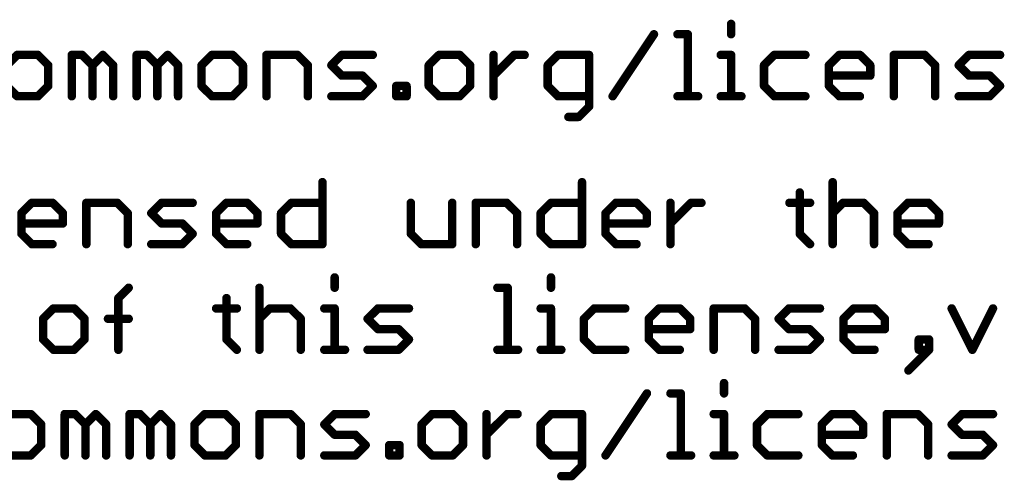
# Model space of a CAD drawing. Extents: x -13 to 79, y -40 to 78.
# Tile 5 of 96: x 4 to 21, y -40 to -31. Entities that reach past the tile are written whole.
import ezdxf

# ---------------------------------------------------------------- set-up
doc = ezdxf.new("R2010")
doc.units = 0
doc.layers.add('1', color=22, linetype='CONTINUOUS')

msp = doc.modelspace()

# ---------------------------------------------------------------- linework, layer by layer
at = {"layer": '1', "const_width": 0.1524}
for points in [[(16.5435, -31.3848), (16.5435, -31.5712)], [(14.4081, -32.6898), (15.1538, -31.5712)], [(15.5775, -31.5712), (15.7639, -31.5712)], [(15.7639, -31.5712), (15.7639, -32.6898)], [(3.6802, -31.9441), (3.4938, -32.1305)], [(4.053, -31.9441), (3.6802, -31.9441)], [(4.2395, -32.1305), (4.053, -31.9441)], [(4.6631, -32.6898), (4.6631, -31.9441)], [(4.6631, -31.9441), (4.8496, -31.9441)], [(4.8496, -31.9441), (5.036, -32.1305)], [(5.036, -32.1305), (5.2224, -31.9441)], [(5.2224, -31.9441), (5.4089, -32.1305)], [(5.8325, -32.6898), (5.8325, -31.9441)], [(5.8325, -31.9441), (6.019, -31.9441)], [(6.019, -31.9441), (6.2054, -32.1305)], [(6.2054, -32.1305), (6.3918, -31.9441)], [(6.3918, -31.9441), (6.5782, -32.1305)], [(7.1884, -31.9441), (7.0019, -32.1305)], [(7.5612, -31.9441), (7.1884, -31.9441)], [(7.7476, -32.1305), (7.5612, -31.9441)], [(8.1713, -32.6898), (8.1713, -31.9441)], [(8.1713, -31.9441), (8.7306, -31.9441)], [(8.7306, -31.9441), (8.917, -32.1305)], [(9.3407, -32.1305), (9.5272, -31.9441)], [(9.5272, -31.9441), (10.0864, -31.9441)], [(11.2813, -31.9441), (11.0948, -32.1305)], [(11.6541, -31.9441), (11.2813, -31.9441)], [(11.8405, -32.1305), (11.6541, -31.9441)], [(12.2642, -32.6898), (12.2642, -31.9441)], [(12.2642, -32.3169), (12.6371, -31.9441)], [(12.6371, -31.9441), (12.8235, -31.9441)], [(13.4251, -31.9441), (13.2387, -32.1305)], [(13.9844, -31.9441), (13.4251, -31.9441)], [(13.9844, -32.8762), (13.9844, -31.9441)], [(16.3571, -31.9441), (16.5435, -31.9441)], [(16.5435, -31.9441), (16.5435, -32.6898)], [(17.3231, -31.9441), (17.1367, -32.1305)], [(17.8824, -31.9441), (17.3231, -31.9441)], [(18.3061, -32.1305), (18.4925, -31.9441)], [(18.4925, -31.9441), (18.8654, -31.9441)], [(18.8654, -31.9441), (19.0518, -32.1305)], [(19.4755, -32.6898), (19.4755, -31.9441)], [(19.4755, -31.9441), (20.0348, -31.9441)], [(20.0348, -31.9441), (20.2212, -32.1305)], [(20.6449, -32.1305), (20.8313, -31.9441)], [(20.8313, -31.9441), (21.3906, -31.9441)], [(4.2395, -32.5034), (4.2395, -32.1305)], [(5.036, -32.1305), (5.036, -32.6898)], [(5.4089, -32.1305), (5.4089, -32.6898)], [(6.2054, -32.1305), (6.2054, -32.6898)], [(6.5782, -32.1305), (6.5782, -32.6898)], [(7.0019, -32.1305), (7.0019, -32.5034)], [(7.7476, -32.5034), (7.7476, -32.1305)], [(8.917, -32.1305), (8.917, -32.6898)], [(9.5272, -32.3169), (9.3407, -32.1305)], [(11.0948, -32.1305), (11.0948, -32.5034)], [(11.8405, -32.5034), (11.8405, -32.1305)], [(13.2387, -32.1305), (13.2387, -32.5034)], [(17.1367, -32.1305), (17.1367, -32.5034)], [(18.3061, -32.5034), (18.3061, -32.1305)], [(19.0518, -32.1305), (19.0518, -32.3169)], [(20.2212, -32.1305), (20.2212, -32.6898)], [(20.8313, -32.3169), (20.6449, -32.1305)], [(9.9, -32.3169), (9.5272, -32.3169)], [(10.0864, -32.5034), (9.9, -32.3169)], [(19.0518, -32.3169), (18.3061, -32.3169)], [(21.2042, -32.3169), (20.8313, -32.3169)], [(21.3906, -32.5034), (21.2042, -32.3169)], [(3.4938, -32.5034), (3.6802, -32.6898)], [(4.053, -32.6898), (4.2395, -32.5034)], [(7.0019, -32.5034), (7.1884, -32.6898)], [(7.5612, -32.6898), (7.7476, -32.5034)], [(9.9, -32.6898), (10.0864, -32.5034)], [(10.5101, -32.6898), (10.5101, -32.5034)], [(10.5101, -32.5034), (10.6966, -32.5034)], [(10.6966, -32.5034), (10.6966, -32.6898)], [(11.0948, -32.5034), (11.2813, -32.6898)], [(11.6541, -32.6898), (11.8405, -32.5034)], [(13.2387, -32.5034), (13.4251, -32.6898)], [(17.1367, -32.5034), (17.3231, -32.6898)], [(18.4925, -32.6898), (18.3061, -32.5034)], [(21.2042, -32.6898), (21.3906, -32.5034)], [(3.6802, -32.6898), (4.053, -32.6898)], [(7.1884, -32.6898), (7.5612, -32.6898)], [(9.3407, -32.6898), (9.9, -32.6898)], [(10.6966, -32.6898), (10.5101, -32.6898)], [(11.2813, -32.6898), (11.6541, -32.6898)], [(13.4251, -32.6898), (13.9844, -32.6898)], [(15.5775, -32.6898), (15.9504, -32.6898)], [(16.3571, -32.6898), (16.73, -32.6898)], [(17.3231, -32.6898), (17.8824, -32.6898)], [(18.8654, -32.6898), (18.4925, -32.6898)], [(20.6449, -32.6898), (21.2042, -32.6898)], [(13.798, -33.0627), (13.9844, -32.8762)], [(13.6116, -33.0627), (13.798, -33.0627)], [(9.1798, -34.2382), (9.1798, -35.3568)], [(13.8574, -34.2382), (13.8574, -35.3568)], [(18.374, -34.2382), (18.374, -35.3568)], [(17.7808, -34.4247), (17.7808, -35.1704)], [(3.7566, -34.7975), (3.943, -34.6111)], [(3.943, -34.6111), (4.3158, -34.6111)], [(4.3158, -34.6111), (4.5023, -34.7975)], [(4.9259, -35.3568), (4.9259, -34.6111)], [(4.9259, -34.6111), (5.4852, -34.6111)], [(5.4852, -34.6111), (5.6717, -34.7975)], [(6.0953, -34.7975), (6.2818, -34.6111)], [(6.2818, -34.6111), (6.841, -34.6111)], [(7.2647, -34.7975), (7.4512, -34.6111)], [(7.4512, -34.6111), (7.824, -34.6111)], [(7.824, -34.6111), (8.0104, -34.7975)], [(8.4341, -34.7975), (8.6206, -34.6111)], [(8.6206, -34.6111), (9.1798, -34.6111)], [(10.7729, -34.6111), (10.7729, -35.1704)], [(11.5186, -35.3568), (11.5186, -34.6111)], [(11.9423, -35.3568), (11.9423, -34.6111)], [(11.9423, -34.6111), (12.5016, -34.6111)], [(12.5016, -34.6111), (12.688, -34.7975)], [(13.1117, -34.7975), (13.2982, -34.6111)], [(13.2982, -34.6111), (13.8574, -34.6111)], [(14.2811, -34.7975), (14.4675, -34.6111)], [(14.4675, -34.6111), (14.8404, -34.6111)], [(14.8404, -34.6111), (15.0268, -34.7975)], [(15.4505, -35.3568), (15.4505, -34.6111)], [(15.4505, -34.984), (15.8234, -34.6111)], [(15.8234, -34.6111), (16.0098, -34.6111)], [(17.5944, -34.6111), (17.9673, -34.6111)], [(18.374, -34.7975), (18.5604, -34.6111)], [(18.5604, -34.6111), (18.9333, -34.6111)], [(18.9333, -34.6111), (19.1197, -34.7975)], [(19.5434, -34.7975), (19.7298, -34.6111)], [(19.7298, -34.6111), (20.1027, -34.6111)], [(20.1027, -34.6111), (20.2891, -34.7975)], [(3.7566, -35.1704), (3.7566, -34.7975)], [(4.5023, -34.7975), (4.5023, -34.984)], [(5.6717, -34.7975), (5.6717, -35.3568)], [(6.2818, -34.984), (6.0953, -34.7975)], [(7.2647, -35.1704), (7.2647, -34.7975)], [(8.0104, -34.7975), (8.0104, -34.984)], [(8.4341, -35.1704), (8.4341, -34.7975)], [(12.688, -34.7975), (12.688, -35.3568)], [(13.1117, -35.1704), (13.1117, -34.7975)], [(14.2811, -35.1704), (14.2811, -34.7975)], [(15.0268, -34.7975), (15.0268, -34.984)], [(19.1197, -34.7975), (19.1197, -35.3568)], [(19.5434, -35.1704), (19.5434, -34.7975)], [(20.2891, -34.7975), (20.2891, -34.984)], [(4.5023, -34.984), (3.7566, -34.984)], [(6.6546, -34.984), (6.2818, -34.984)], [(6.841, -35.1704), (6.6546, -34.984)], [(8.0104, -34.984), (7.2647, -34.984)], [(15.0268, -34.984), (14.2811, -34.984)], [(20.2891, -34.984), (19.5434, -34.984)], [(3.943, -35.3568), (3.7566, -35.1704)], [(6.6546, -35.3568), (6.841, -35.1704)], [(7.4512, -35.3568), (7.2647, -35.1704)], [(8.6206, -35.3568), (8.4341, -35.1704)], [(10.7729, -35.1704), (10.9594, -35.3568)], [(13.2982, -35.3568), (13.1117, -35.1704)], [(14.4675, -35.3568), (14.2811, -35.1704)], [(17.7808, -35.1704), (17.9673, -35.3568)], [(19.7298, -35.3568), (19.5434, -35.1704)], [(4.3158, -35.3568), (3.943, -35.3568)], [(6.0953, -35.3568), (6.6546, -35.3568)], [(7.824, -35.3568), (7.4512, -35.3568)], [(9.1798, -35.3568), (8.6206, -35.3568)], [(10.9594, -35.3568), (11.5186, -35.3568)], [(13.8574, -35.3568), (13.2982, -35.3568)], [(14.8404, -35.3568), (14.4675, -35.3568)], [(20.1027, -35.3568), (19.7298, -35.3568)], [(9.4002, -35.9568), (9.4002, -36.1432)], [(13.2982, -35.9568), (13.2982, -36.1432)], [(5.5022, -36.3297), (5.6886, -36.1432)], [(8.0443, -36.1432), (8.0443, -37.2618)], [(12.3321, -36.1432), (12.5186, -36.1432)], [(12.5186, -36.1432), (12.5186, -37.2618)], [(5.5022, -37.2618), (5.5022, -36.3297)], [(7.4512, -36.3297), (7.4512, -37.0754)], [(4.3328, -36.5161), (4.1464, -36.7025)], [(4.7056, -36.5161), (4.3328, -36.5161)], [(4.8921, -36.7025), (4.7056, -36.5161)], [(7.2647, -36.5161), (7.6376, -36.5161)], [(8.0443, -36.7025), (8.2308, -36.5161)], [(8.2308, -36.5161), (8.6036, -36.5161)], [(8.6036, -36.5161), (8.79, -36.7025)], [(9.2137, -36.5161), (9.4002, -36.5161)], [(9.4002, -36.5161), (9.4002, -37.2618)], [(9.9933, -36.7025), (10.1798, -36.5161)], [(10.1798, -36.5161), (10.739, -36.5161)], [(13.1117, -36.5161), (13.2982, -36.5161)], [(13.2982, -36.5161), (13.2982, -37.2618)], [(14.0777, -36.5161), (13.8913, -36.7025)], [(14.637, -36.5161), (14.0777, -36.5161)], [(15.0607, -36.7025), (15.2471, -36.5161)], [(15.2471, -36.5161), (15.62, -36.5161)], [(15.62, -36.5161), (15.8064, -36.7025)], [(16.2301, -37.2618), (16.2301, -36.5161)], [(16.2301, -36.5161), (16.7894, -36.5161)], [(16.7894, -36.5161), (16.9758, -36.7025)], [(17.3995, -36.7025), (17.5859, -36.5161)], [(17.5859, -36.5161), (18.1452, -36.5161)], [(18.5689, -36.7025), (18.7553, -36.5161)], [(18.7553, -36.5161), (19.1282, -36.5161)], [(19.1282, -36.5161), (19.3146, -36.7025)], [(20.5179, -36.5161), (20.8908, -37.2618)], [(20.8908, -37.2618), (21.2636, -36.5161)], [(4.1464, -36.7025), (4.1464, -37.0754)], [(4.8921, -37.0754), (4.8921, -36.7025)], [(5.3158, -36.7025), (5.6886, -36.7025)], [(8.79, -36.7025), (8.79, -37.2618)], [(10.1798, -36.889), (9.9933, -36.7025)], [(13.8913, -36.7025), (13.8913, -37.0754)], [(15.0607, -37.0754), (15.0607, -36.7025)], [(15.8064, -36.7025), (15.8064, -36.889)], [(16.9758, -36.7025), (16.9758, -37.2618)], [(17.5859, -36.889), (17.3995, -36.7025)], [(18.5689, -37.0754), (18.5689, -36.7025)], [(19.3146, -36.7025), (19.3146, -36.889)], [(10.5526, -36.889), (10.1798, -36.889)], [(10.739, -37.0754), (10.5526, -36.889)], [(15.8064, -36.889), (15.0607, -36.889)], [(17.9588, -36.889), (17.5859, -36.889)], [(18.1452, -37.0754), (17.9588, -36.889)], [(19.3146, -36.889), (18.5689, -36.889)], [(4.1464, -37.0754), (4.3328, -37.2618)], [(4.7056, -37.2618), (4.8921, -37.0754)], [(7.4512, -37.0754), (7.6376, -37.2618)], [(10.5526, -37.2618), (10.739, -37.0754)], [(13.8913, -37.0754), (14.0777, -37.2618)], [(15.2471, -37.2618), (15.0607, -37.0754)], [(17.9588, -37.2618), (18.1452, -37.0754)], [(18.7553, -37.2618), (18.5689, -37.0754)], [(20.1112, -37.0754), (19.9247, -37.0754)], [(19.9247, -37.0754), (19.9247, -37.2618)], [(20.1112, -37.2618), (20.1112, -37.0754)], [(4.3328, -37.2618), (4.7056, -37.2618)], [(9.2137, -37.2618), (9.5866, -37.2618)], [(9.9933, -37.2618), (10.5526, -37.2618)], [(12.3321, -37.2618), (12.705, -37.2618)], [(13.1117, -37.2618), (13.4846, -37.2618)], [(14.0777, -37.2618), (14.637, -37.2618)], [(15.62, -37.2618), (15.2471, -37.2618)], [(17.3995, -37.2618), (17.9588, -37.2618)], [(19.1282, -37.2618), (18.7553, -37.2618)], [(19.7383, -37.6347), (20.1112, -37.2618)], [(19.9247, -37.2618), (20.1112, -37.2618)], [(16.4165, -37.8618), (16.4165, -38.0482)], [(14.2811, -39.1668), (15.0268, -38.0482)], [(15.4505, -38.0482), (15.6369, -38.0482)], [(15.6369, -38.0482), (15.6369, -39.1668)], [(3.926, -38.4211), (3.5532, -38.4211)], [(4.1125, -38.6075), (3.926, -38.4211)], [(4.5361, -39.1668), (4.5361, -38.4211)], [(4.5361, -38.4211), (4.7226, -38.4211)], [(4.7226, -38.4211), (4.909, -38.6075)], [(4.909, -38.6075), (5.0954, -38.4211)], [(5.0954, -38.4211), (5.2819, -38.6075)], [(5.7055, -39.1668), (5.7055, -38.4211)], [(5.7055, -38.4211), (5.892, -38.4211)], [(5.892, -38.4211), (6.0784, -38.6075)], [(6.0784, -38.6075), (6.2648, -38.4211)], [(6.2648, -38.4211), (6.4512, -38.6075)], [(7.0614, -38.4211), (6.8749, -38.6075)], [(7.4342, -38.4211), (7.0614, -38.4211)], [(7.6206, -38.6075), (7.4342, -38.4211)], [(8.0443, -39.1668), (8.0443, -38.4211)], [(8.0443, -38.4211), (8.6036, -38.4211)], [(8.6036, -38.4211), (8.79, -38.6075)], [(9.2137, -38.6075), (9.4002, -38.4211)], [(9.4002, -38.4211), (9.9594, -38.4211)], [(11.1543, -38.4211), (10.9678, -38.6075)], [(11.5271, -38.4211), (11.1543, -38.4211)], [(11.7135, -38.6075), (11.5271, -38.4211)], [(12.1372, -39.1668), (12.1372, -38.4211)], [(12.1372, -38.794), (12.5101, -38.4211)], [(12.5101, -38.4211), (12.6965, -38.4211)], [(13.2981, -38.4211), (13.1117, -38.6075)], [(13.8574, -38.4211), (13.2981, -38.4211)], [(13.8574, -39.3532), (13.8574, -38.4211)], [(16.2301, -38.4211), (16.4165, -38.4211)], [(16.4165, -38.4211), (16.4165, -39.1668)], [(17.1961, -38.4211), (17.0097, -38.6075)], [(17.7554, -38.4211), (17.1961, -38.4211)], [(18.1791, -38.6075), (18.3655, -38.4211)], [(18.3655, -38.4211), (18.7384, -38.4211)], [(18.7384, -38.4211), (18.9248, -38.6075)], [(19.3485, -39.1668), (19.3485, -38.4211)], [(19.3485, -38.4211), (19.9078, -38.4211)], [(19.9078, -38.4211), (20.0942, -38.6075)], [(20.5179, -38.6075), (20.7043, -38.4211)], [(20.7043, -38.4211), (21.2636, -38.4211)], [(4.1125, -38.9804), (4.1125, -38.6075)], [(4.909, -38.6075), (4.909, -39.1668)], [(5.2819, -38.6075), (5.2819, -39.1668)], [(6.0784, -38.6075), (6.0784, -39.1668)], [(6.4512, -38.6075), (6.4512, -39.1668)], [(6.8749, -38.6075), (6.8749, -38.9804)], [(7.6206, -38.9804), (7.6206, -38.6075)], [(8.79, -38.6075), (8.79, -39.1668)], [(9.4002, -38.794), (9.2137, -38.6075)], [(10.9678, -38.6075), (10.9678, -38.9804)], [(11.7135, -38.9804), (11.7135, -38.6075)], [(13.1117, -38.6075), (13.1117, -38.9804)], [(17.0097, -38.6075), (17.0097, -38.9804)], [(18.1791, -38.9804), (18.1791, -38.6075)], [(18.9248, -38.6075), (18.9248, -38.794)], [(20.0942, -38.6075), (20.0942, -39.1668)], [(20.7043, -38.794), (20.5179, -38.6075)], [(9.773, -38.794), (9.4002, -38.794)], [(9.9594, -38.9804), (9.773, -38.794)], [(18.9248, -38.794), (18.1791, -38.794)], [(21.0772, -38.794), (20.7043, -38.794)], [(21.2636, -38.9804), (21.0772, -38.794)], [(3.926, -39.1668), (4.1125, -38.9804)], [(6.8749, -38.9804), (7.0614, -39.1668)], [(7.4342, -39.1668), (7.6206, -38.9804)], [(9.773, -39.1668), (9.9594, -38.9804)], [(10.3831, -39.1668), (10.3831, -38.9804)], [(10.3831, -38.9804), (10.5696, -38.9804)], [(10.5696, -38.9804), (10.5696, -39.1668)], [(10.9678, -38.9804), (11.1543, -39.1668)], [(11.5271, -39.1668), (11.7135, -38.9804)], [(13.1117, -38.9804), (13.2981, -39.1668)], [(17.0097, -38.9804), (17.1961, -39.1668)], [(18.3655, -39.1668), (18.1791, -38.9804)], [(21.0772, -39.1668), (21.2636, -38.9804)], [(3.5532, -39.1668), (3.926, -39.1668)], [(7.0614, -39.1668), (7.4342, -39.1668)], [(9.2137, -39.1668), (9.773, -39.1668)], [(10.5696, -39.1668), (10.3831, -39.1668)], [(11.1543, -39.1668), (11.5271, -39.1668)], [(13.2981, -39.1668), (13.8574, -39.1668)], [(15.4505, -39.1668), (15.8234, -39.1668)], [(16.2301, -39.1668), (16.603, -39.1668)], [(17.1961, -39.1668), (17.7554, -39.1668)], [(18.7384, -39.1668), (18.3655, -39.1668)], [(20.5179, -39.1668), (21.0772, -39.1668)], [(13.671, -39.5397), (13.8574, -39.3532)], [(13.4846, -39.5397), (13.671, -39.5397)]]:
    msp.add_lwpolyline(points, dxfattribs=at)
at = {"layer": '1', "const_width": 0.0762}
for points in [[(16.5816, -31.3848, 1), (16.5054, -31.3848)], [(15.1855, -31.5924, 1), (15.1221, -31.5501)], [(15.5775, -31.5331, 1), (15.5775, -31.6093)], [(15.802, -31.5712, 1), (15.7258, -31.5712)], [(15.7639, -31.6093, 1), (15.7639, -31.5331)], [(16.5054, -31.5712, 1), (16.5816, -31.5712)], [(3.7071, -31.971, 1), (3.6532, -31.9172)], [(4.08, -31.9172, 1), (4.0261, -31.971)], [(4.053, -31.9822, 1), (4.053, -31.906)], [(4.7012, -31.9441, 1), (4.625, -31.9441)], [(4.6631, -31.906, 1), (4.6631, -31.9822)], [(4.8765, -31.9172, 1), (4.8226, -31.971)], [(4.8496, -31.9822, 1), (4.8496, -31.906)], [(5.2494, -31.9172, 1), (5.1955, -31.971)], [(5.2494, -31.971, 1), (5.1955, -31.9172)], [(5.8706, -31.9441, 1), (5.7944, -31.9441)], [(5.8325, -31.906, 1), (5.8325, -31.9822)], [(6.0459, -31.9172, 1), (5.992, -31.971)], [(6.019, -31.9822, 1), (6.019, -31.906)], [(6.4188, -31.9172, 1), (6.3649, -31.971)], [(6.4188, -31.971, 1), (6.3649, -31.9172)], [(7.1884, -31.906, 1), (7.1884, -31.9822)], [(7.2153, -31.971, 1), (7.1614, -31.9172)], [(7.5882, -31.9172, 1), (7.5343, -31.971)], [(7.5612, -31.9822, 1), (7.5612, -31.906)], [(8.2094, -31.9441, 1), (8.1332, -31.9441)], [(8.1713, -31.906, 1), (8.1713, -31.9822)], [(8.7576, -31.9172, 1), (8.7037, -31.971)], [(8.7306, -31.9822, 1), (8.7306, -31.906)], [(9.5272, -31.906, 1), (9.5272, -31.9822)], [(9.5541, -31.971, 1), (9.5002, -31.9172)], [(10.0864, -31.9822, 1), (10.0864, -31.906)], [(11.2813, -31.906, 1), (11.2813, -31.9822)], [(11.3082, -31.971, 1), (11.2543, -31.9172)], [(11.681, -31.9172, 1), (11.6272, -31.971)], [(11.6541, -31.9822, 1), (11.6541, -31.906)], [(12.3023, -31.9441, 1), (12.2261, -31.9441)], [(12.6371, -31.906, 1), (12.6371, -31.9822)], [(12.664, -31.971, 1), (12.6101, -31.9172)], [(12.8235, -31.9822, 1), (12.8235, -31.906)], [(13.4251, -31.906, 1), (13.4251, -31.9822)], [(13.4521, -31.971, 1), (13.3982, -31.9172)], [(14.0225, -31.9441, 1), (13.9463, -31.9441)], [(13.9844, -31.9822, 1), (13.9844, -31.906)], [(16.3571, -31.906, 1), (16.3571, -31.9822)], [(16.5816, -31.9441, 1), (16.5054, -31.9441)], [(16.5435, -31.9822, 1), (16.5435, -31.906)], [(17.3231, -31.906, 1), (17.3231, -31.9822)], [(17.3501, -31.971, 1), (17.2962, -31.9172)], [(17.8824, -31.9822, 1), (17.8824, -31.906)], [(18.4925, -31.906, 1), (18.4925, -31.9822)], [(18.5195, -31.971, 1), (18.4656, -31.9172)], [(18.8923, -31.9172, 1), (18.8384, -31.971)], [(18.8654, -31.9822, 1), (18.8654, -31.906)], [(19.5136, -31.9441, 1), (19.4374, -31.9441)], [(19.4755, -31.906, 1), (19.4755, -31.9822)], [(20.0617, -31.9172, 1), (20.0078, -31.971)], [(20.0348, -31.9822, 1), (20.0348, -31.906)], [(20.8313, -31.906, 1), (20.8313, -31.9822)], [(20.8583, -31.971, 1), (20.8044, -31.9172)], [(21.3906, -31.9822, 1), (21.3906, -31.906)], [(4.2776, -32.1305, 1), (4.2014, -32.1305)], [(4.2125, -32.1575, 1), (4.2664, -32.1036)], [(5.0741, -32.1305, 1), (4.9979, -32.1305)], [(5.0091, -32.1036, 1), (5.0629, -32.1575)], [(5.0091, -32.1575, 1), (5.0629, -32.1036)], [(5.447, -32.1305, 1), (5.3708, -32.1305)], [(5.3819, -32.1575, 1), (5.4358, -32.1036)], [(6.2435, -32.1305, 1), (6.1673, -32.1305)], [(6.1785, -32.1036, 1), (6.2323, -32.1575)], [(6.1785, -32.1575, 1), (6.2323, -32.1036)], [(6.6163, -32.1305, 1), (6.5401, -32.1305)], [(6.5513, -32.1575, 1), (6.6052, -32.1036)], [(7.04, -32.1305, 1), (6.9638, -32.1305)], [(6.975, -32.1036, 1), (7.0289, -32.1575)], [(7.7857, -32.1305, 1), (7.7095, -32.1305)], [(7.7207, -32.1575, 1), (7.7746, -32.1036)], [(8.9551, -32.1305, 1), (8.8789, -32.1305)], [(8.8901, -32.1575, 1), (8.944, -32.1036)], [(9.3677, -32.1036, 1), (9.3138, -32.1575)], [(9.3138, -32.1036, 1), (9.3677, -32.1575)], [(11.1329, -32.1305, 1), (11.0567, -32.1305)], [(11.0679, -32.1036, 1), (11.1218, -32.1575)], [(11.8786, -32.1305, 1), (11.8024, -32.1305)], [(11.8136, -32.1575, 1), (11.8675, -32.1036)], [(13.2768, -32.1305, 1), (13.2006, -32.1305)], [(13.2118, -32.1036, 1), (13.2657, -32.1575)], [(17.1748, -32.1305, 1), (17.0986, -32.1305)], [(17.1098, -32.1036, 1), (17.1637, -32.1575)], [(18.3442, -32.1305, 1), (18.268, -32.1305)], [(18.2792, -32.1036, 1), (18.333, -32.1575)], [(19.0899, -32.1305, 1), (19.0137, -32.1305)], [(19.0249, -32.1575, 1), (19.0788, -32.1036)], [(20.2593, -32.1305, 1), (20.1831, -32.1305)], [(20.1943, -32.1575, 1), (20.2481, -32.1036)], [(20.6718, -32.1036, 1), (20.618, -32.1575)], [(20.618, -32.1036, 1), (20.6718, -32.1575)], [(9.5272, -32.2788, 1), (9.5272, -32.355)], [(9.5002, -32.3439, 1), (9.5541, -32.29)], [(9.9269, -32.29, 1), (9.8731, -32.3439)], [(9.9, -32.355, 1), (9.9, -32.2788)], [(12.2373, -32.29, 1), (12.2912, -32.3439)], [(18.3061, -32.2788, 1), (18.3061, -32.355)], [(19.0137, -32.3169, 1), (19.0899, -32.3169)], [(19.0518, -32.355, 1), (19.0518, -32.2788)], [(20.8313, -32.2788, 1), (20.8313, -32.355)], [(20.8044, -32.3439, 1), (20.8583, -32.29)], [(21.2311, -32.29, 1), (21.1772, -32.3439)], [(21.2042, -32.355, 1), (21.2042, -32.2788)], [(4.2014, -32.5034, 1), (4.2776, -32.5034)], [(4.2664, -32.5303, 1), (4.2125, -32.4764)], [(7.0289, -32.4764, 1), (6.975, -32.5303)], [(6.9638, -32.5034, 1), (7.04, -32.5034)], [(7.7095, -32.5034, 1), (7.7857, -32.5034)], [(7.7746, -32.5303, 1), (7.7207, -32.4764)], [(10.1134, -32.5303, 1), (10.0595, -32.4764)], [(10.0595, -32.5303, 1), (10.1134, -32.4764)], [(10.5482, -32.5034, 1), (10.472, -32.5034)], [(10.5101, -32.4653, 1), (10.5101, -32.5415)], [(10.7347, -32.5034, 1), (10.6585, -32.5034)], [(10.6966, -32.5415, 1), (10.6966, -32.4653)], [(11.1218, -32.4764, 1), (11.0679, -32.5303)], [(11.0567, -32.5034, 1), (11.1329, -32.5034)], [(11.8024, -32.5034, 1), (11.8786, -32.5034)], [(11.8675, -32.5303, 1), (11.8136, -32.4764)], [(13.2657, -32.4764, 1), (13.2118, -32.5303)], [(13.2006, -32.5034, 1), (13.2768, -32.5034)], [(17.1637, -32.4764, 1), (17.1098, -32.5303)], [(17.0986, -32.5034, 1), (17.1748, -32.5034)], [(18.333, -32.4764, 1), (18.2792, -32.5303)], [(18.268, -32.5034, 1), (18.3442, -32.5034)], [(21.4175, -32.5303, 1), (21.3637, -32.4764)], [(21.3637, -32.5303, 1), (21.4175, -32.4764)], [(3.6532, -32.7167, 1), (3.7071, -32.6629)], [(4.0261, -32.6629, 1), (4.08, -32.7167)], [(4.053, -32.7279, 1), (4.053, -32.6517)], [(7.1884, -32.6517, 1), (7.1884, -32.7279)], [(7.1614, -32.7167, 1), (7.2153, -32.6629)], [(7.5343, -32.6629, 1), (7.5882, -32.7167)], [(7.5612, -32.7279, 1), (7.5612, -32.6517)], [(9.3407, -32.6517, 1), (9.3407, -32.7279)], [(9.8731, -32.6629, 1), (9.9269, -32.7167)], [(9.9, -32.7279, 1), (9.9, -32.6517)], [(10.5101, -32.6517, 1), (10.5101, -32.7279)], [(10.6966, -32.7279, 1), (10.6966, -32.6517)], [(11.2813, -32.6517, 1), (11.2813, -32.7279)], [(11.2543, -32.7167, 1), (11.3082, -32.6629)], [(11.6272, -32.6629, 1), (11.681, -32.7167)], [(11.6541, -32.7279, 1), (11.6541, -32.6517)], [(13.4251, -32.6517, 1), (13.4251, -32.7279)], [(13.3982, -32.7167, 1), (13.4521, -32.6629)], [(13.9844, -32.7279, 1), (13.9844, -32.6517)], [(14.3764, -32.6687, 1), (14.4398, -32.7109)], [(15.5775, -32.6517, 1), (15.5775, -32.7279)], [(15.9504, -32.7279, 1), (15.9504, -32.6517)], [(16.3571, -32.6517, 1), (16.3571, -32.7279)], [(16.73, -32.7279, 1), (16.73, -32.6517)], [(17.3231, -32.6517, 1), (17.3231, -32.7279)], [(17.2962, -32.7167, 1), (17.3501, -32.6629)], [(17.8824, -32.7279, 1), (17.8824, -32.6517)], [(18.4925, -32.6517, 1), (18.4925, -32.7279)], [(18.4656, -32.7167, 1), (18.5195, -32.6629)], [(18.8654, -32.7279, 1), (18.8654, -32.6517)], [(20.6449, -32.6517, 1), (20.6449, -32.7279)], [(21.1772, -32.6629, 1), (21.2311, -32.7167)], [(21.2042, -32.7279, 1), (21.2042, -32.6517)], [(4.625, -32.6898, 1), (4.7012, -32.6898)], [(4.9979, -32.6898, 1), (5.0741, -32.6898)], [(5.3708, -32.6898, 1), (5.447, -32.6898)], [(5.7944, -32.6898, 1), (5.8706, -32.6898)], [(6.1673, -32.6898, 1), (6.2435, -32.6898)], [(6.5401, -32.6898, 1), (6.6163, -32.6898)], [(8.1332, -32.6898, 1), (8.2094, -32.6898)], [(8.8789, -32.6898, 1), (8.9551, -32.6898)], [(10.472, -32.6898, 1), (10.5482, -32.6898)], [(10.6585, -32.6898, 1), (10.7347, -32.6898)], [(12.2261, -32.6898, 1), (12.3023, -32.6898)], [(14.0114, -32.9032, 1), (13.9575, -32.8493)], [(15.7258, -32.6898, 1), (15.802, -32.6898)], [(16.5054, -32.6898, 1), (16.5816, -32.6898)], [(19.4374, -32.6898, 1), (19.5136, -32.6898)], [(20.1831, -32.6898, 1), (20.2593, -32.6898)], [(13.6116, -33.0246, 1), (13.6116, -33.1008)], [(13.7711, -33.0357, 1), (13.8249, -33.0896)], [(13.798, -33.1008, 1), (13.798, -33.0246)], [(13.9463, -32.8762, 1), (14.0225, -32.8762)], [(9.2179, -34.2382, 1), (9.1417, -34.2382)], [(13.8955, -34.2382, 1), (13.8193, -34.2382)], [(18.4121, -34.2382, 1), (18.3359, -34.2382)], [(17.8189, -34.4247, 1), (17.7427, -34.4247)], [(3.943, -34.573, 1), (3.943, -34.6492)], [(3.9699, -34.638, 1), (3.916, -34.5842)], [(4.3428, -34.5842, 1), (4.2889, -34.638)], [(4.3158, -34.6492, 1), (4.3158, -34.573)], [(4.964, -34.6111, 1), (4.8878, -34.6111)], [(4.9259, -34.573, 1), (4.9259, -34.6492)], [(5.5122, -34.5842, 1), (5.4583, -34.638)], [(5.4852, -34.6492, 1), (5.4852, -34.573)], [(6.2818, -34.573, 1), (6.2818, -34.6492)], [(6.3087, -34.638, 1), (6.2548, -34.5842)], [(6.841, -34.6492, 1), (6.841, -34.573)], [(7.4512, -34.573, 1), (7.4512, -34.6492)], [(7.4781, -34.638, 1), (7.4242, -34.5842)], [(7.851, -34.5842, 1), (7.7971, -34.638)], [(7.824, -34.6492, 1), (7.824, -34.573)], [(8.6206, -34.573, 1), (8.6206, -34.6492)], [(8.6475, -34.638, 1), (8.5936, -34.5842)], [(9.1798, -34.6492, 1), (9.1798, -34.573)], [(10.811, -34.6111, 1), (10.7348, -34.6111)], [(11.5567, -34.6111, 1), (11.4805, -34.6111)], [(11.9804, -34.6111, 1), (11.9042, -34.6111)], [(11.9423, -34.573, 1), (11.9423, -34.6492)], [(12.5285, -34.5842, 1), (12.4747, -34.638)], [(12.5016, -34.6492, 1), (12.5016, -34.573)], [(13.2982, -34.573, 1), (13.2982, -34.6492)], [(13.3251, -34.638, 1), (13.2712, -34.5842)], [(13.8574, -34.6492, 1), (13.8574, -34.573)], [(14.4675, -34.573, 1), (14.4675, -34.6492)], [(14.4945, -34.638, 1), (14.4406, -34.5842)], [(14.8673, -34.5842, 1), (14.8135, -34.638)], [(14.8404, -34.6492, 1), (14.8404, -34.573)], [(15.4886, -34.6111, 1), (15.4124, -34.6111)], [(15.8234, -34.573, 1), (15.8234, -34.6492)], [(15.8503, -34.638, 1), (15.7964, -34.5842)], [(16.0098, -34.6492, 1), (16.0098, -34.573)], [(17.5944, -34.573, 1), (17.5944, -34.6492)], [(17.9673, -34.6492, 1), (17.9673, -34.573)], [(18.5604, -34.573, 1), (18.5604, -34.6492)], [(18.5874, -34.638, 1), (18.5335, -34.5842)], [(18.9602, -34.5842, 1), (18.9063, -34.638)], [(18.9333, -34.6492, 1), (18.9333, -34.573)], [(19.7298, -34.573, 1), (19.7298, -34.6492)], [(19.7568, -34.638, 1), (19.7029, -34.5842)], [(20.1296, -34.5842, 1), (20.0757, -34.638)], [(20.1027, -34.6492, 1), (20.1027, -34.573)], [(3.7296, -34.7706, 1), (3.7835, -34.8245)], [(3.7947, -34.7975, 1), (3.7185, -34.7975)], [(4.5404, -34.7975, 1), (4.4642, -34.7975)], [(4.4753, -34.8245, 1), (4.5292, -34.7706)], [(5.7098, -34.7975, 1), (5.6336, -34.7975)], [(5.6447, -34.8245, 1), (5.6986, -34.7706)], [(6.1223, -34.7706, 1), (6.0684, -34.8245)], [(6.0684, -34.7706, 1), (6.1223, -34.8245)], [(7.3028, -34.7975, 1), (7.2266, -34.7975)], [(7.2378, -34.7706, 1), (7.2917, -34.8245)], [(8.0485, -34.7975, 1), (7.9723, -34.7975)], [(7.9835, -34.8245, 1), (8.0374, -34.7706)], [(8.4722, -34.7975, 1), (8.396, -34.7975)], [(8.4072, -34.7706, 1), (8.4611, -34.8245)], [(12.7261, -34.7975, 1), (12.6499, -34.7975)], [(12.6611, -34.8245, 1), (12.715, -34.7706)], [(13.1498, -34.7975, 1), (13.0736, -34.7975)], [(13.0848, -34.7706, 1), (13.1387, -34.8245)], [(14.3192, -34.7975, 1), (14.243, -34.7975)], [(14.2542, -34.7706, 1), (14.3081, -34.8245)], [(15.0649, -34.7975, 1), (14.9887, -34.7975)], [(14.9999, -34.8245, 1), (15.0538, -34.7706)], [(18.3471, -34.7706, 1), (18.401, -34.8245)], [(19.1578, -34.7975, 1), (19.0816, -34.7975)], [(19.0928, -34.8245, 1), (19.1467, -34.7706)], [(19.5815, -34.7975, 1), (19.5053, -34.7975)], [(19.5165, -34.7706, 1), (19.5703, -34.8245)], [(20.3272, -34.7975, 1), (20.251, -34.7975)], [(20.2622, -34.8245, 1), (20.3161, -34.7706)], [(3.7566, -34.9459, 1), (3.7566, -35.0221)], [(4.4642, -34.984, 1), (4.5404, -34.984)], [(4.5023, -35.0221, 1), (4.5023, -34.9459)], [(6.2818, -34.9459, 1), (6.2818, -35.0221)], [(6.2548, -35.0109, 1), (6.3087, -34.957)], [(6.6816, -34.957, 1), (6.6277, -35.0109)], [(6.6546, -35.0221, 1), (6.6546, -34.9459)], [(7.2647, -34.9459, 1), (7.2647, -35.0221)], [(7.9723, -34.984, 1), (8.0485, -34.984)], [(8.0104, -35.0221, 1), (8.0104, -34.9459)], [(14.2811, -34.9459, 1), (14.2811, -35.0221)], [(14.9887, -34.984, 1), (15.0649, -34.984)], [(15.0268, -35.0221, 1), (15.0268, -34.9459)], [(15.4236, -34.957, 1), (15.4775, -35.0109)], [(19.5434, -34.9459, 1), (19.5434, -35.0221)], [(20.251, -34.984, 1), (20.3272, -34.984)], [(20.2891, -35.0221, 1), (20.2891, -34.9459)], [(3.7835, -35.1434, 1), (3.7296, -35.1973)], [(6.868, -35.1973, 1), (6.8141, -35.1434)], [(6.8141, -35.1973, 1), (6.868, -35.1434)], [(7.2917, -35.1434, 1), (7.2378, -35.1973)], [(8.4611, -35.1434, 1), (8.4072, -35.1973)], [(10.7999, -35.1434, 1), (10.746, -35.1973)], [(13.1387, -35.1434, 1), (13.0848, -35.1973)], [(14.3081, -35.1434, 1), (14.2542, -35.1973)], [(17.8078, -35.1434, 1), (17.7539, -35.1973)], [(19.5703, -35.1434, 1), (19.5165, -35.1973)], [(3.7185, -35.1704, 1), (3.7947, -35.1704)], [(3.943, -35.3187, 1), (3.943, -35.3949)], [(3.916, -35.3837, 1), (3.9699, -35.3299)], [(4.3158, -35.3949, 1), (4.3158, -35.3187)], [(6.0953, -35.3187, 1), (6.0953, -35.3949)], [(6.6277, -35.3299, 1), (6.6816, -35.3837)], [(6.6546, -35.3949, 1), (6.6546, -35.3187)], [(7.2266, -35.1704, 1), (7.3028, -35.1704)], [(7.4512, -35.3187, 1), (7.4512, -35.3949)], [(7.4242, -35.3837, 1), (7.4781, -35.3299)], [(7.824, -35.3949, 1), (7.824, -35.3187)], [(8.396, -35.1704, 1), (8.4722, -35.1704)], [(8.6206, -35.3187, 1), (8.6206, -35.3949)], [(8.5936, -35.3837, 1), (8.6475, -35.3299)], [(9.1798, -35.3949, 1), (9.1798, -35.3187)], [(10.7348, -35.1704, 1), (10.811, -35.1704)], [(10.9594, -35.3187, 1), (10.9594, -35.3949)], [(10.9324, -35.3837, 1), (10.9863, -35.3299)], [(11.5186, -35.3949, 1), (11.5186, -35.3187)], [(13.0736, -35.1704, 1), (13.1498, -35.1704)], [(13.2982, -35.3187, 1), (13.2982, -35.3949)], [(13.2712, -35.3837, 1), (13.3251, -35.3299)], [(13.8574, -35.3949, 1), (13.8574, -35.3187)], [(14.243, -35.1704, 1), (14.3192, -35.1704)], [(14.4675, -35.3187, 1), (14.4675, -35.3949)], [(14.4406, -35.3837, 1), (14.4945, -35.3299)], [(14.8404, -35.3949, 1), (14.8404, -35.3187)], [(17.7427, -35.1704, 1), (17.8189, -35.1704)], [(17.9403, -35.3837, 1), (17.9942, -35.3299)], [(19.5053, -35.1704, 1), (19.5815, -35.1704)], [(19.7298, -35.3187, 1), (19.7298, -35.3949)], [(19.7029, -35.3837, 1), (19.7568, -35.3299)], [(20.1027, -35.3949, 1), (20.1027, -35.3187)], [(4.8878, -35.3568, 1), (4.964, -35.3568)], [(5.6336, -35.3568, 1), (5.7098, -35.3568)], [(9.1417, -35.3568, 1), (9.2179, -35.3568)], [(11.4805, -35.3568, 1), (11.5567, -35.3568)], [(11.9042, -35.3568, 1), (11.9804, -35.3568)], [(12.6499, -35.3568, 1), (12.7261, -35.3568)], [(13.8193, -35.3568, 1), (13.8955, -35.3568)], [(15.4124, -35.3568, 1), (15.4886, -35.3568)], [(18.3359, -35.3568, 1), (18.4121, -35.3568)], [(19.0816, -35.3568, 1), (19.1578, -35.3568)], [(9.4383, -35.9568, 1), (9.3621, -35.9568)], [(13.3363, -35.9568, 1), (13.2601, -35.9568)], [(5.7155, -36.1702, 1), (5.6617, -36.1163)], [(8.0824, -36.1432, 1), (8.0062, -36.1432)], [(9.3621, -36.1432, 1), (9.4383, -36.1432)], [(12.3321, -36.1051, 1), (12.3321, -36.1813)], [(12.5567, -36.1432, 1), (12.4805, -36.1432)], [(12.5186, -36.1813, 1), (12.5186, -36.1051)], [(13.2601, -36.1432, 1), (13.3363, -36.1432)], [(5.4752, -36.3027, 1), (5.5291, -36.3566)], [(5.5403, -36.3297, 1), (5.4641, -36.3297)], [(7.4893, -36.3297, 1), (7.4131, -36.3297)], [(4.3328, -36.478, 1), (4.3328, -36.5542)], [(4.3597, -36.543, 1), (4.3058, -36.4892)], [(4.7326, -36.4892, 1), (4.6787, -36.543)], [(4.7056, -36.5542, 1), (4.7056, -36.478)], [(7.2647, -36.478, 1), (7.2647, -36.5542)], [(7.6376, -36.5542, 1), (7.6376, -36.478)], [(8.2308, -36.478, 1), (8.2308, -36.5542)], [(8.2577, -36.543, 1), (8.2038, -36.4892)], [(8.6306, -36.4892, 1), (8.5767, -36.543)], [(8.6036, -36.5542, 1), (8.6036, -36.478)], [(9.2137, -36.478, 1), (9.2137, -36.5542)], [(9.4383, -36.5161, 1), (9.3621, -36.5161)], [(9.4002, -36.5542, 1), (9.4002, -36.478)], [(10.1798, -36.478, 1), (10.1798, -36.5542)], [(10.2067, -36.543, 1), (10.1528, -36.4892)], [(10.739, -36.5542, 1), (10.739, -36.478)], [(13.1117, -36.478, 1), (13.1117, -36.5542)], [(13.3363, -36.5161, 1), (13.2601, -36.5161)], [(13.2982, -36.5542, 1), (13.2982, -36.478)], [(14.0777, -36.478, 1), (14.0777, -36.5542)], [(14.1047, -36.543, 1), (14.0508, -36.4892)], [(14.637, -36.5542, 1), (14.637, -36.478)], [(15.2471, -36.478, 1), (15.2471, -36.5542)], [(15.2741, -36.543, 1), (15.2202, -36.4892)], [(15.6469, -36.4892, 1), (15.5931, -36.543)], [(15.62, -36.5542, 1), (15.62, -36.478)], [(16.2682, -36.5161, 1), (16.192, -36.5161)], [(16.2301, -36.478, 1), (16.2301, -36.5542)], [(16.8163, -36.4892, 1), (16.7624, -36.543)], [(16.7894, -36.5542, 1), (16.7894, -36.478)], [(17.5859, -36.478, 1), (17.5859, -36.5542)], [(17.6129, -36.543, 1), (17.559, -36.4892)], [(18.1452, -36.5542, 1), (18.1452, -36.478)], [(18.7553, -36.478, 1), (18.7553, -36.5542)], [(18.7823, -36.543, 1), (18.7284, -36.4892)], [(19.1551, -36.4892, 1), (19.1012, -36.543)], [(19.1282, -36.5542, 1), (19.1282, -36.478)], [(20.552, -36.4991, 1), (20.4838, -36.5331)], [(21.2977, -36.5331, 1), (21.2295, -36.4991)], [(4.1194, -36.6756, 1), (4.1733, -36.7295)], [(4.1845, -36.7025, 1), (4.1083, -36.7025)], [(4.9302, -36.7025, 1), (4.854, -36.7025)], [(4.8651, -36.7295, 1), (4.919, -36.6756)], [(5.3158, -36.6644, 1), (5.3158, -36.7406)], [(5.6886, -36.7406, 1), (5.6886, -36.6644)], [(8.0174, -36.6756, 1), (8.0713, -36.7295)], [(8.8281, -36.7025, 1), (8.7519, -36.7025)], [(8.7631, -36.7295, 1), (8.817, -36.6756)], [(10.0203, -36.6756, 1), (9.9664, -36.7295)], [(9.9664, -36.6756, 1), (10.0203, -36.7295)], [(13.9294, -36.7025, 1), (13.8532, -36.7025)], [(13.8644, -36.6756, 1), (13.9183, -36.7295)], [(15.0988, -36.7025, 1), (15.0226, -36.7025)], [(15.0338, -36.6756, 1), (15.0877, -36.7295)], [(15.8445, -36.7025, 1), (15.7683, -36.7025)], [(15.7795, -36.7295, 1), (15.8334, -36.6756)], [(17.0139, -36.7025, 1), (16.9377, -36.7025)], [(16.9489, -36.7295, 1), (17.0028, -36.6756)], [(17.4265, -36.6756, 1), (17.3726, -36.7295)], [(17.3726, -36.6756, 1), (17.4265, -36.7295)], [(18.607, -36.7025, 1), (18.5308, -36.7025)], [(18.542, -36.6756, 1), (18.5959, -36.7295)], [(19.3527, -36.7025, 1), (19.2765, -36.7025)], [(19.2877, -36.7295, 1), (19.3416, -36.6756)], [(10.1798, -36.8509, 1), (10.1798, -36.9271)], [(10.1528, -36.9159, 1), (10.2067, -36.862)], [(10.5795, -36.862, 1), (10.5257, -36.9159)], [(10.5526, -36.9271, 1), (10.5526, -36.8509)], [(15.0607, -36.8509, 1), (15.0607, -36.9271)], [(15.7683, -36.889, 1), (15.8445, -36.889)], [(15.8064, -36.9271, 1), (15.8064, -36.8509)], [(17.5859, -36.8509, 1), (17.5859, -36.9271)], [(17.559, -36.9159, 1), (17.6129, -36.862)], [(17.9857, -36.862, 1), (17.9318, -36.9159)], [(17.9588, -36.9271, 1), (17.9588, -36.8509)], [(18.5689, -36.8509, 1), (18.5689, -36.9271)], [(19.2765, -36.889, 1), (19.3527, -36.889)], [(19.3146, -36.9271, 1), (19.3146, -36.8509)], [(4.1733, -37.0484, 1), (4.1194, -37.1023)], [(4.1083, -37.0754, 1), (4.1845, -37.0754)], [(4.854, -37.0754, 1), (4.9302, -37.0754)], [(4.919, -37.1023, 1), (4.8651, -37.0484)], [(7.4781, -37.0484, 1), (7.4242, -37.1023)], [(7.4131, -37.0754, 1), (7.4893, -37.0754)], [(10.766, -37.1023, 1), (10.7121, -37.0484)], [(10.7121, -37.1023, 1), (10.766, -37.0484)], [(13.9183, -37.0484, 1), (13.8644, -37.1023)], [(13.8532, -37.0754, 1), (13.9294, -37.0754)], [(15.0877, -37.0484, 1), (15.0338, -37.1023)], [(15.0226, -37.0754, 1), (15.0988, -37.0754)], [(18.1722, -37.1023, 1), (18.1183, -37.0484)], [(18.1183, -37.1023, 1), (18.1722, -37.0484)], [(18.5959, -37.0484, 1), (18.542, -37.1023)], [(18.5308, -37.0754, 1), (18.607, -37.0754)], [(19.9247, -37.0373, 1), (19.9247, -37.1135)], [(19.9628, -37.0754, 1), (19.8866, -37.0754)], [(20.1493, -37.0754, 1), (20.0731, -37.0754)], [(20.1112, -37.1135, 1), (20.1112, -37.0373)], [(4.3328, -37.2237, 1), (4.3328, -37.2999)], [(4.3058, -37.2887, 1), (4.3597, -37.2349)], [(4.6787, -37.2349, 1), (4.7326, -37.2887)], [(4.7056, -37.2999, 1), (4.7056, -37.2237)], [(5.4641, -37.2618, 1), (5.5403, -37.2618)], [(7.6107, -37.2887, 1), (7.6645, -37.2349)], [(8.0062, -37.2618, 1), (8.0824, -37.2618)], [(8.7519, -37.2618, 1), (8.8281, -37.2618)], [(9.2137, -37.2237, 1), (9.2137, -37.2999)], [(9.3621, -37.2618, 1), (9.4383, -37.2618)], [(9.5866, -37.2999, 1), (9.5866, -37.2237)], [(9.9933, -37.2237, 1), (9.9933, -37.2999)], [(10.5257, -37.2349, 1), (10.5795, -37.2887)], [(10.5526, -37.2999, 1), (10.5526, -37.2237)], [(12.3321, -37.2237, 1), (12.3321, -37.2999)], [(12.4805, -37.2618, 1), (12.5567, -37.2618)], [(12.705, -37.2999, 1), (12.705, -37.2237)], [(13.1117, -37.2237, 1), (13.1117, -37.2999)], [(13.2601, -37.2618, 1), (13.3363, -37.2618)], [(13.4846, -37.2999, 1), (13.4846, -37.2237)], [(14.0777, -37.2237, 1), (14.0777, -37.2999)], [(14.0508, -37.2887, 1), (14.1047, -37.2349)], [(14.637, -37.2999, 1), (14.637, -37.2237)], [(15.2471, -37.2237, 1), (15.2471, -37.2999)], [(15.2202, -37.2887, 1), (15.2741, -37.2349)], [(15.62, -37.2999, 1), (15.62, -37.2237)], [(16.192, -37.2618, 1), (16.2682, -37.2618)], [(16.9377, -37.2618, 1), (17.0139, -37.2618)], [(17.3995, -37.2237, 1), (17.3995, -37.2999)], [(17.9318, -37.2349, 1), (17.9857, -37.2887)], [(17.9588, -37.2999, 1), (17.9588, -37.2237)], [(18.7553, -37.2237, 1), (18.7553, -37.2999)], [(18.7284, -37.2887, 1), (18.7823, -37.2349)], [(19.1282, -37.2999, 1), (19.1282, -37.2237)], [(19.9247, -37.2237, 1), (19.9247, -37.2999)], [(19.8866, -37.2618, 1), (19.9628, -37.2618)], [(20.0731, -37.2618, 1), (20.1493, -37.2618)], [(20.1381, -37.2887, 1), (20.0842, -37.2349)], [(20.1112, -37.2999, 1), (20.1112, -37.2237)], [(20.8567, -37.2448, 1), (20.9248, -37.2788)], [(20.8567, -37.2788, 1), (20.9248, -37.2448)], [(19.7114, -37.6077, 1), (19.7652, -37.6616)], [(16.4546, -37.8618, 1), (16.3784, -37.8618)], [(15.0585, -38.0694, 1), (14.9951, -38.0271)], [(15.4505, -38.0101, 1), (15.4505, -38.0863)], [(15.675, -38.0482, 1), (15.5988, -38.0482)], [(15.6369, -38.0863, 1), (15.6369, -38.0101)], [(16.3784, -38.0482, 1), (16.4546, -38.0482)], [(3.953, -38.3942, 1), (3.8991, -38.448)], [(3.926, -38.4592, 1), (3.926, -38.383)], [(4.5742, -38.4211, 1), (4.498, -38.4211)], [(4.5361, -38.383, 1), (4.5361, -38.4592)], [(4.7495, -38.3942, 1), (4.6956, -38.448)], [(4.7226, -38.4592, 1), (4.7226, -38.383)], [(5.1224, -38.3942, 1), (5.0685, -38.448)], [(5.1224, -38.448, 1), (5.0685, -38.3942)], [(5.7436, -38.4211, 1), (5.6674, -38.4211)], [(5.7055, -38.383, 1), (5.7055, -38.4592)], [(5.9189, -38.3942, 1), (5.865, -38.448)], [(5.892, -38.4592, 1), (5.892, -38.383)], [(6.2918, -38.3942, 1), (6.2379, -38.448)], [(6.2918, -38.448, 1), (6.2379, -38.3942)], [(7.0614, -38.383, 1), (7.0614, -38.4592)], [(7.0883, -38.448, 1), (7.0344, -38.3942)], [(7.4612, -38.3942, 1), (7.4073, -38.448)], [(7.4342, -38.4592, 1), (7.4342, -38.383)], [(8.0824, -38.4211, 1), (8.0062, -38.4211)], [(8.0443, -38.383, 1), (8.0443, -38.4592)], [(8.6306, -38.3942, 1), (8.5767, -38.448)], [(8.6036, -38.4592, 1), (8.6036, -38.383)], [(9.4002, -38.383, 1), (9.4002, -38.4592)], [(9.4271, -38.448, 1), (9.3732, -38.3942)], [(9.9594, -38.4592, 1), (9.9594, -38.383)], [(11.1543, -38.383, 1), (11.1543, -38.4592)], [(11.1812, -38.448, 1), (11.1273, -38.3942)], [(11.554, -38.3942, 1), (11.5002, -38.448)], [(11.5271, -38.4592, 1), (11.5271, -38.383)], [(12.1753, -38.4211, 1), (12.0991, -38.4211)], [(12.5101, -38.383, 1), (12.5101, -38.4592)], [(12.537, -38.448, 1), (12.4831, -38.3942)], [(12.6965, -38.4592, 1), (12.6965, -38.383)], [(13.2981, -38.383, 1), (13.2981, -38.4592)], [(13.3251, -38.448, 1), (13.2712, -38.3942)], [(13.8955, -38.4211, 1), (13.8193, -38.4211)], [(13.8574, -38.4592, 1), (13.8574, -38.383)], [(16.2301, -38.383, 1), (16.2301, -38.4592)], [(16.4546, -38.4211, 1), (16.3784, -38.4211)], [(16.4165, -38.4592, 1), (16.4165, -38.383)], [(17.1961, -38.383, 1), (17.1961, -38.4592)], [(17.2231, -38.448, 1), (17.1692, -38.3942)], [(17.7554, -38.4592, 1), (17.7554, -38.383)], [(18.3655, -38.383, 1), (18.3655, -38.4592)], [(18.3925, -38.448, 1), (18.3386, -38.3942)], [(18.7653, -38.3942, 1), (18.7114, -38.448)], [(18.7384, -38.4592, 1), (18.7384, -38.383)], [(19.3866, -38.4211, 1), (19.3104, -38.4211)], [(19.3485, -38.383, 1), (19.3485, -38.4592)], [(19.9347, -38.3942, 1), (19.8808, -38.448)], [(19.9078, -38.4592, 1), (19.9078, -38.383)], [(20.7043, -38.383, 1), (20.7043, -38.4592)], [(20.7313, -38.448, 1), (20.6774, -38.3942)], [(21.2636, -38.4592, 1), (21.2636, -38.383)], [(4.1506, -38.6075, 1), (4.0744, -38.6075)], [(4.0855, -38.6345, 1), (4.1394, -38.5806)], [(4.9471, -38.6075, 1), (4.8709, -38.6075)], [(4.8821, -38.5806, 1), (4.9359, -38.6345)], [(4.8821, -38.6345, 1), (4.9359, -38.5806)], [(5.32, -38.6075, 1), (5.2438, -38.6075)], [(5.2549, -38.6345, 1), (5.3088, -38.5806)], [(6.1165, -38.6075, 1), (6.0403, -38.6075)], [(6.0515, -38.5806, 1), (6.1053, -38.6345)], [(6.0515, -38.6345, 1), (6.1053, -38.5806)], [(6.4893, -38.6075, 1), (6.4131, -38.6075)], [(6.4243, -38.6345, 1), (6.4782, -38.5806)], [(6.913, -38.6075, 1), (6.8368, -38.6075)], [(6.848, -38.5806, 1), (6.9019, -38.6345)], [(7.6587, -38.6075, 1), (7.5825, -38.6075)], [(7.5937, -38.6345, 1), (7.6476, -38.5806)], [(8.8281, -38.6075, 1), (8.7519, -38.6075)], [(8.7631, -38.6345, 1), (8.817, -38.5806)], [(9.2407, -38.5806, 1), (9.1868, -38.6345)], [(9.1868, -38.5806, 1), (9.2407, -38.6345)], [(11.0059, -38.6075, 1), (10.9297, -38.6075)], [(10.9409, -38.5806, 1), (10.9948, -38.6345)], [(11.7516, -38.6075, 1), (11.6754, -38.6075)], [(11.6866, -38.6345, 1), (11.7405, -38.5806)], [(13.1498, -38.6075, 1), (13.0736, -38.6075)], [(13.0848, -38.5806, 1), (13.1387, -38.6345)], [(17.0478, -38.6075, 1), (16.9716, -38.6075)], [(16.9828, -38.5806, 1), (17.0367, -38.6345)], [(18.2172, -38.6075, 1), (18.141, -38.6075)], [(18.1522, -38.5806, 1), (18.206, -38.6345)], [(18.9629, -38.6075, 1), (18.8867, -38.6075)], [(18.8979, -38.6345, 1), (18.9518, -38.5806)], [(20.1323, -38.6075, 1), (20.0561, -38.6075)], [(20.0673, -38.6345, 1), (20.1211, -38.5806)], [(20.5448, -38.5806, 1), (20.491, -38.6345)], [(20.491, -38.5806, 1), (20.5448, -38.6345)], [(9.4002, -38.7559, 1), (9.4002, -38.8321)], [(9.3732, -38.8209, 1), (9.4271, -38.767)], [(9.7999, -38.767, 1), (9.7461, -38.8209)], [(9.773, -38.8321, 1), (9.773, -38.7559)], [(12.1103, -38.767, 1), (12.1642, -38.8209)], [(18.1791, -38.7559, 1), (18.1791, -38.8321)], [(18.8867, -38.794, 1), (18.9629, -38.794)], [(18.9248, -38.8321, 1), (18.9248, -38.7559)], [(20.7043, -38.7559, 1), (20.7043, -38.8321)], [(20.6774, -38.8209, 1), (20.7313, -38.767)], [(21.1041, -38.767, 1), (21.0502, -38.8209)], [(21.0772, -38.8321, 1), (21.0772, -38.7559)], [(4.0744, -38.9804, 1), (4.1506, -38.9804)], [(4.1394, -39.0073, 1), (4.0855, -38.9534)], [(6.9019, -38.9534, 1), (6.848, -39.0073)], [(6.8368, -38.9804, 1), (6.913, -38.9804)], [(7.5825, -38.9804, 1), (7.6587, -38.9804)], [(7.6476, -39.0073, 1), (7.5937, -38.9534)], [(9.9864, -39.0073, 1), (9.9325, -38.9534)], [(9.9325, -39.0073, 1), (9.9864, -38.9534)], [(10.4212, -38.9804, 1), (10.345, -38.9804)], [(10.3831, -38.9423, 1), (10.3831, -39.0185)], [(10.6077, -38.9804, 1), (10.5315, -38.9804)], [(10.5696, -39.0185, 1), (10.5696, -38.9423)], [(10.9948, -38.9534, 1), (10.9409, -39.0073)], [(10.9297, -38.9804, 1), (11.0059, -38.9804)], [(11.6754, -38.9804, 1), (11.7516, -38.9804)], [(11.7405, -39.0073, 1), (11.6866, -38.9534)], [(13.1387, -38.9534, 1), (13.0848, -39.0073)], [(13.0736, -38.9804, 1), (13.1498, -38.9804)], [(17.0367, -38.9534, 1), (16.9828, -39.0073)], [(16.9716, -38.9804, 1), (17.0478, -38.9804)], [(18.206, -38.9534, 1), (18.1522, -39.0073)], [(18.141, -38.9804, 1), (18.2172, -38.9804)], [(21.2905, -39.0073, 1), (21.2367, -38.9534)], [(21.2367, -39.0073, 1), (21.2905, -38.9534)], [(3.8991, -39.1399, 1), (3.953, -39.1937)], [(3.926, -39.2049, 1), (3.926, -39.1287)], [(4.498, -39.1668, 1), (4.5742, -39.1668)], [(4.8709, -39.1668, 1), (4.9471, -39.1668)], [(5.2438, -39.1668, 1), (5.32, -39.1668)], [(5.6674, -39.1668, 1), (5.7436, -39.1668)], [(6.0403, -39.1668, 1), (6.1165, -39.1668)], [(6.4131, -39.1668, 1), (6.4893, -39.1668)], [(7.0614, -39.1287, 1), (7.0614, -39.2049)], [(7.0344, -39.1937, 1), (7.0883, -39.1399)], [(7.4073, -39.1399, 1), (7.4612, -39.1937)], [(7.4342, -39.2049, 1), (7.4342, -39.1287)], [(8.0062, -39.1668, 1), (8.0824, -39.1668)], [(8.7519, -39.1668, 1), (8.8281, -39.1668)], [(9.2137, -39.1287, 1), (9.2137, -39.2049)], [(9.7461, -39.1399, 1), (9.7999, -39.1937)], [(9.773, -39.2049, 1), (9.773, -39.1287)], [(10.3831, -39.1287, 1), (10.3831, -39.2049)], [(10.345, -39.1668, 1), (10.4212, -39.1668)], [(10.5315, -39.1668, 1), (10.6077, -39.1668)], [(10.5696, -39.2049, 1), (10.5696, -39.1287)], [(11.1543, -39.1287, 1), (11.1543, -39.2049)], [(11.1273, -39.1937, 1), (11.1812, -39.1399)], [(11.5002, -39.1399, 1), (11.554, -39.1937)], [(11.5271, -39.2049, 1), (11.5271, -39.1287)], [(12.0991, -39.1668, 1), (12.1753, -39.1668)], [(13.2981, -39.1287, 1), (13.2981, -39.2049)], [(13.2712, -39.1937, 1), (13.3251, -39.1399)], [(13.8574, -39.2049, 1), (13.8574, -39.1287)], [(14.2494, -39.1457, 1), (14.3128, -39.1879)], [(15.4505, -39.1287, 1), (15.4505, -39.2049)], [(15.5988, -39.1668, 1), (15.675, -39.1668)], [(15.8234, -39.2049, 1), (15.8234, -39.1287)], [(16.2301, -39.1287, 1), (16.2301, -39.2049)], [(16.3784, -39.1668, 1), (16.4546, -39.1668)], [(16.603, -39.2049, 1), (16.603, -39.1287)], [(17.1961, -39.1287, 1), (17.1961, -39.2049)], [(17.1692, -39.1937, 1), (17.2231, -39.1399)], [(17.7554, -39.2049, 1), (17.7554, -39.1287)], [(18.3655, -39.1287, 1), (18.3655, -39.2049)], [(18.3386, -39.1937, 1), (18.3925, -39.1399)], [(18.7384, -39.2049, 1), (18.7384, -39.1287)], [(19.3104, -39.1668, 1), (19.3866, -39.1668)], [(20.0561, -39.1668, 1), (20.1323, -39.1668)], [(20.5179, -39.1287, 1), (20.5179, -39.2049)], [(21.0502, -39.1399, 1), (21.1041, -39.1937)], [(21.0772, -39.2049, 1), (21.0772, -39.1287)], [(13.8193, -39.3532, 1), (13.8955, -39.3532)], [(13.8844, -39.3802, 1), (13.8305, -39.3263)], [(13.4846, -39.5016, 1), (13.4846, -39.5778)], [(13.6441, -39.5127, 1), (13.6979, -39.5666)], [(13.671, -39.5778, 1), (13.671, -39.5016)]]:
    msp.add_lwpolyline(points, format="xyb", dxfattribs=at)

doc.saveas('drawing.dxf')
